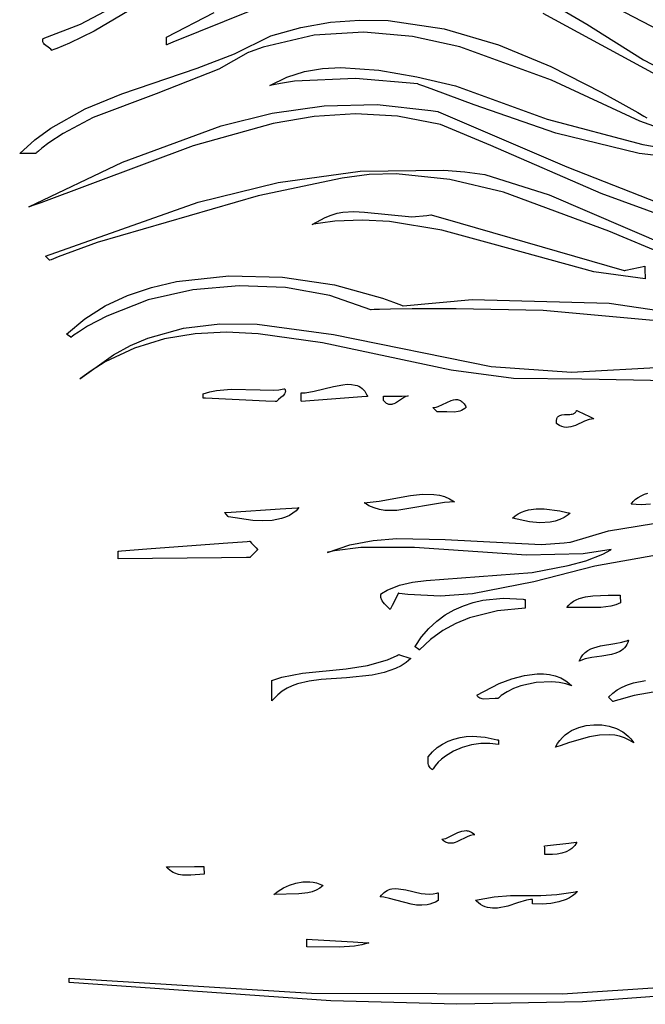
# Model space of a CAD drawing. Extents: x 21.3 to 51.6, y -34 to 34.1.
# Tile 36 of 117: x 28.2 to 29.8, y -18.8 to -16.2. Entities that reach past the tile are written whole.
import ezdxf

# ---------------------------------------------------------------- set-up
doc = ezdxf.new("R2010")
doc.units = 0

msp = doc.modelspace()

# ---------------------------------------------------------------- linework, layer by layer
at = {"layer": 'Layer 1', "color": 7, "linetype": 'CONTINUOUS'}
for p, q in [((28.326383, -16.261311), (28.420255, -16.211511)), ((28.484146, -16.206691), (28.361286, -16.278705)), ((28.545788, -16.294452), (28.667191, -16.231545)), ((28.758888, -16.228145), (28.562153, -16.306942)), ((29.912008, -16.454138), (29.50738, -16.233915)), ((29.557976, -16.225538), (29.618765, -16.261372)), ((29.930856, -16.343023), (29.696422, -16.221044)), ((28.231114, -16.29774), (28.326383, -16.261311)), ((28.888742, -16.269203), (28.96421, -16.256111)), ((28.96421, -16.256111), (29.038552, -16.250556)), ((29.038552, -16.250556), (29.111761, -16.251898)), ((29.111761, -16.251898), (29.254755, -16.272726)), ((29.618765, -16.261372), (29.76378, -16.352232)), ((28.361286, -16.278705), (28.298056, -16.309111)), ((28.719629, -16.336643), (28.812155, -16.290468)), ((28.92291, -16.289084), (28.792435, -16.320011)), ((28.812155, -16.290468), (28.888742, -16.269203)), ((29.049943, -16.280965), (28.92291, -16.289084)), ((29.173789, -16.292039), (29.049943, -16.280965)), ((29.294697, -16.318691), (29.173789, -16.292039)), ((29.254755, -16.272726), (29.393138, -16.313492)), ((28.229851, -16.302961), (28.230055, -16.301137)), ((28.229919, -16.30467), (28.229851, -16.302961)), ((28.230237, -16.306277), (28.229919, -16.30467)), ((28.230055, -16.301137), (28.230553, -16.29919)), ((28.230785, -16.307791), (28.230237, -16.306277)), ((28.230553, -16.29919), (28.230919, -16.298167)), ((28.231539, -16.309222), (28.230785, -16.307791)), ((28.230919, -16.298167), (28.231023, -16.297905)), ((28.231023, -16.297905), (28.231077, -16.297774)), ((28.23248, -16.310582), (28.231539, -16.309222)), ((28.234833, -16.313127), (28.23248, -16.310582)), ((28.247371, -16.322514), (28.234833, -16.313127)), ((28.298056, -16.309111), (28.266024, -16.322743)), ((28.545742, -16.29448), (28.545788, -16.294452)), ((28.545745, -16.294854), (28.545742, -16.294505)), ((28.545792, -16.299405), (28.545745, -16.294854)), ((28.545925, -16.312329), (28.545792, -16.299405)), ((28.54594, -16.313821), (28.545925, -16.312329)), ((28.545942, -16.313966), (28.54594, -16.313821)), ((28.546006, -16.31398), (28.545958, -16.314)), ((28.546196, -16.313897), (28.546006, -16.31398)), ((28.546955, -16.313564), (28.546196, -16.313897)), ((28.549994, -16.312237), (28.546955, -16.313564)), ((28.562153, -16.306942), (28.549994, -16.312237)), ((29.393138, -16.313492), (29.526859, -16.369094)), ((28.250425, -16.325079), (28.247371, -16.322514)), ((28.253102, -16.327899), (28.250425, -16.325079)), ((28.253188, -16.327868), (28.253125, -16.327893)), ((28.25344, -16.327769), (28.253188, -16.327868)), ((28.253944, -16.327572), (28.25344, -16.327769)), ((28.257975, -16.32598), (28.253944, -16.327572)), ((28.266024, -16.322743), (28.257975, -16.32598)), ((28.624551, -16.37337), (28.719629, -16.336643)), ((28.754485, -16.333546), (28.679607, -16.376072)), ((28.754564, -16.333514), (28.754485, -16.333546)), ((28.755085, -16.333314), (28.754564, -16.333514)), ((28.759249, -16.33173), (28.755085, -16.333314)), ((28.792435, -16.320011), (28.759249, -16.33173)), ((29.528713, -16.404274), (29.294697, -16.318691)), ((29.76378, -16.352232), (29.906413, -16.427086)), ((28.431516, -16.438572), (28.624551, -16.37337)), ((28.679607, -16.376072), (28.519819, -16.438772)), ((28.852925, -16.39636), (28.897799, -16.382236)), ((28.897799, -16.382236), (28.943982, -16.374308)), ((28.943982, -16.374308), (28.991197, -16.371656)), ((28.991197, -16.371656), (29.087626, -16.378502)), ((29.087626, -16.378502), (29.184884, -16.395414)), ((29.526859, -16.369094), (29.655863, -16.434431)), ((28.809634, -16.417601), (28.852925, -16.39636)), ((28.809743, -16.417582), (28.809675, -16.417597)), ((28.809878, -16.417552), (28.809743, -16.417582)), ((28.810148, -16.417492), (28.809878, -16.417552)), ((28.818853, -16.41563), (28.810148, -16.417492)), ((28.836555, -16.412231), (28.818853, -16.41563)), ((28.873027, -16.406693), (28.836555, -16.412231)), ((29.028499, -16.399875), (28.873027, -16.406693)), ((29.187189, -16.413686), (29.028499, -16.399875)), ((29.184884, -16.395414), (29.283329, -16.418157)), ((29.187262, -16.41371), (29.187212, -16.413692)), ((29.187362, -16.413746), (29.187262, -16.41371)), ((29.18816, -16.414031), (29.187362, -16.413746)), ((29.189755, -16.414604), (29.18816, -16.414031)), ((29.20253, -16.419206), (29.189755, -16.414604)), ((29.283329, -16.418157), (29.517995, -16.503608)), ((29.754007, -16.508796), (29.528713, -16.404274)), ((28.33842, -16.477125), (28.431516, -16.438572)), ((28.519819, -16.438772), (28.358711, -16.499676)), ((29.228125, -16.428523), (29.20253, -16.419206)), ((29.331108, -16.466625), (29.228125, -16.428523)), ((29.655863, -16.434431), (29.71858, -16.469155)), ((28.948377, -16.469188), (29.083551, -16.465927)), ((29.083551, -16.465927), (29.220934, -16.481077)), ((29.539899, -16.539243), (29.331108, -16.466625)), ((28.250847, -16.526364), (28.33842, -16.477125)), ((28.685414, -16.520406), (28.815601, -16.488226)), ((28.815601, -16.488226), (28.948377, -16.469188)), ((29.028497, -16.490297), (28.922484, -16.497095)), ((29.136027, -16.49623), (29.028497, -16.490297)), ((29.220934, -16.481077), (29.238252, -16.484397)), ((29.238252, -16.484397), (29.239336, -16.484616)), ((29.239336, -16.484616), (29.239878, -16.484725)), ((29.239878, -16.484725), (29.240013, -16.484753)), ((29.240013, -16.484753), (29.240091, -16.484783)), ((29.240091, -16.484783), (29.567611, -16.624852)), ((29.71858, -16.469155), (29.74949, -16.486752)), ((29.74949, -16.486752), (29.764832, -16.495575)), ((28.358711, -16.499676), (28.282183, -16.539958)), ((28.818018, -16.514434), (28.613851, -16.571981)), ((28.922484, -16.497095), (28.818018, -16.514434)), ((29.245043, -16.517083), (29.136027, -16.49623)), ((29.374052, -16.571078), (29.245043, -16.517083)), ((29.517995, -16.503608), (29.761921, -16.568488)), ((29.982113, -16.589136), (29.754007, -16.508796)), ((29.764832, -16.495575), (29.772475, -16.499987)), ((28.209891, -16.556565), (28.250847, -16.526364)), ((28.282183, -16.539958), (28.245717, -16.564394)), ((28.433566, -16.613646), (28.685414, -16.520406)), ((29.752293, -16.591516), (29.539899, -16.539243)), ((28.171228, -16.591328), (28.209891, -16.556565)), ((28.245717, -16.564394), (28.228033, -16.577916)), ((29.761921, -16.568488), (29.82538, -16.579701)), ((28.171824, -16.591347), (28.171202, -16.591354)), ((28.176144, -16.591302), (28.171824, -16.591347)), ((28.207722, -16.590974), (28.176144, -16.591302)), ((28.211902, -16.59093), (28.207722, -16.590974)), ((28.212316, -16.590926), (28.211902, -16.59093)), ((28.212412, -16.590925), (28.212316, -16.590926)), ((28.212487, -16.590878), (28.212454, -16.590908)), ((28.212621, -16.590762), (28.212487, -16.590878)), ((28.212889, -16.59053), (28.212621, -16.590762)), ((28.215033, -16.588682), (28.212889, -16.59053)), ((28.21934, -16.585032), (28.215033, -16.588682)), ((28.228033, -16.577916), (28.21934, -16.585032)), ((28.613851, -16.571981), (28.225445, -16.717253)), ((29.655487, -16.693529), (29.374052, -16.571078)), ((29.859781, -16.604188), (29.752293, -16.591516)), ((28.194352, -16.727824), (28.433566, -16.613646)), ((28.831034, -16.665496), (29.040048, -16.636507)), ((29.040048, -16.636507), (29.253688, -16.633841)), ((29.13231, -16.643294), (29.063474, -16.645155)), ((29.269536, -16.657215), (29.13231, -16.643294)), ((29.253688, -16.633841), (29.307761, -16.637957)), ((29.307761, -16.637957), (29.358466, -16.644989)), ((29.567611, -16.624852), (29.899235, -16.755537)), ((28.627158, -16.715094), (28.831034, -16.665496)), ((28.994542, -16.653826), (28.780122, -16.699012)), ((29.063474, -16.645155), (28.994542, -16.653826)), ((29.405908, -16.690015), (29.269536, -16.657215)), ((29.358466, -16.644989), (29.522624, -16.696405)), ((29.674844, -16.789961), (29.405908, -16.690015)), ((29.944529, -16.798963), (29.655487, -16.693529)), ((28.225445, -16.717253), (28.202086, -16.725246)), ((28.236867, -16.853269), (28.627158, -16.715094)), ((28.780122, -16.699012), (28.369313, -16.818191)), ((29.522624, -16.696405), (29.837788, -16.83201)), ((28.194445, -16.727798), (28.194355, -16.727828)), ((28.194809, -16.727677), (28.194445, -16.727798)), ((28.196264, -16.727194), (28.194809, -16.727677)), ((28.202086, -16.725246), (28.196264, -16.727194)), ((28.966451, -16.748307), (28.981428, -16.743949)), ((28.981428, -16.743949), (28.99592, -16.741101)), ((28.99592, -16.741101), (29.023892, -16.739144)), ((29.023892, -16.739144), (29.051261, -16.740859)), ((29.051261, -16.740859), (29.172545, -16.752948)), ((28.91749, -16.772401), (28.950876, -16.75437)), ((28.939318, -16.768755), (28.921131, -16.771746)), ((28.975325, -16.764333), (28.939318, -16.768755)), ((28.950876, -16.75437), (28.966451, -16.748307)), ((29.045969, -16.761219), (28.975325, -16.764333)), ((29.114983, -16.764774), (29.045969, -16.761219)), ((29.249068, -16.787237), (29.114983, -16.764774)), ((29.172545, -16.752948), (29.210281, -16.749401)), ((29.210281, -16.749401), (29.220423, -16.747672)), ((29.220423, -16.747672), (29.220744, -16.747612)), ((29.220744, -16.747612), (29.220905, -16.747582)), ((29.220905, -16.747582), (29.220986, -16.747567)), ((29.220986, -16.747567), (29.221026, -16.747559)), ((29.221068, -16.747559), (29.221188, -16.747593)), ((29.221188, -16.747593), (29.221784, -16.747765)), ((29.221784, -16.747765), (29.224357, -16.748507)), ((29.224357, -16.748507), (29.251216, -16.75625)), ((29.251216, -16.75625), (29.713831, -16.889608)), ((28.917563, -16.772393), (28.917492, -16.772406)), ((28.917706, -16.772367), (28.917563, -16.772393)), ((28.918848, -16.772158), (28.917706, -16.772367)), ((28.921131, -16.771746), (28.918848, -16.772158)), ((29.37947, -16.822415), (29.249068, -16.787237)), ((29.936627, -16.898543), (29.674844, -16.789961)), ((28.369313, -16.818191), (28.269745, -16.855317)), ((29.636787, -16.893681), (29.37947, -16.822415)), ((28.23691, -16.853317), (28.236871, -16.853278)), ((28.237084, -16.853487), (28.23691, -16.853317)), ((28.237766, -16.854155), (28.237084, -16.853487)), ((28.240113, -16.856454), (28.237766, -16.854155)), ((28.24585, -16.862074), (28.240113, -16.856454)), ((28.247593, -16.863781), (28.24585, -16.862074)), ((28.247772, -16.863956), (28.247593, -16.863781)), ((28.247815, -16.863998), (28.247772, -16.863956)), ((28.247878, -16.863986), (28.247824, -16.864007)), ((28.247974, -16.863947), (28.247878, -16.863986)), ((28.248166, -16.86387), (28.247974, -16.863947)), ((28.251244, -16.862639), (28.248166, -16.86387)), ((28.257405, -16.860185), (28.251244, -16.862639)), ((28.269745, -16.855317), (28.257405, -16.860185)), ((29.767482, -16.911153), (29.636787, -16.893681)), ((29.713831, -16.889608), (29.71514, -16.889986)), ((29.715189, -16.889992), (29.715252, -16.889979)), ((29.715252, -16.889979), (29.715522, -16.889919)), ((29.715522, -16.889919), (29.718347, -16.8893)), ((29.718347, -16.8893), (29.766998, -16.878633)), ((29.766998, -16.878633), (29.767108, -16.878609)), ((29.76714, -16.878637), (29.767141, -16.878792)), ((29.767141, -16.878792), (29.767148, -16.879443)), ((29.767148, -16.879443), (29.767214, -16.885664)), ((29.767214, -16.885664), (29.767482, -16.911153)), ((28.507374, -16.933377), (28.571351, -16.918252)), ((28.571351, -16.918252), (28.70541, -16.903423)), ((28.70541, -16.903423), (28.842123, -16.907135)), ((28.842123, -16.907135), (28.974904, -16.926963)), ((28.44653, -16.954047), (28.507374, -16.933377)), ((28.61346, -16.939334), (28.499201, -16.96519)), ((28.731689, -16.928805), (28.61346, -16.939334)), ((28.849592, -16.933686), (28.731689, -16.928805)), ((28.962872, -16.95406), (28.849592, -16.933686)), ((28.974904, -16.926963), (29.097167, -16.960481)), ((28.389643, -16.980565), (28.44653, -16.954047)), ((28.499201, -16.96519), (28.393207, -17.00629)), ((29.067234, -16.99001), (28.962872, -16.95406)), ((29.097167, -16.960481), (29.125318, -16.970716)), ((29.125318, -16.970716), (29.13896, -16.976085)), ((29.149736, -16.980504), (29.326323, -16.963755)), ((29.326323, -16.963755), (29.675657, -16.973307)), ((28.337535, -17.013234), (28.389643, -16.980565)), ((29.067347, -16.990046), (29.067234, -16.99001)), ((29.067783, -16.990036), (29.067347, -16.990046)), ((29.068654, -16.990016), (29.067783, -16.990036)), ((29.075625, -16.989859), (29.068654, -16.990016)), ((29.089568, -16.989559), (29.075625, -16.989859)), ((29.117466, -16.989016), (29.089568, -16.989559)), ((29.173294, -16.988173), (29.117466, -16.989016)), ((29.13896, -16.976085), (29.145667, -16.978831)), ((29.145667, -16.978831), (29.148991, -16.980219)), ((29.148991, -16.980219), (29.149406, -16.980393)), ((29.149406, -16.980393), (29.149613, -16.98048)), ((29.149613, -16.98048), (29.149736, -16.980504)), ((29.284989, -16.987602), (29.173294, -16.988173)), ((29.507827, -16.992011), (29.284989, -16.987602)), ((29.945614, -17.031827), (29.507827, -16.992011)), ((29.675657, -16.973307), (30.017911, -17.023656)), ((28.291029, -17.052358), (28.337535, -17.013234)), ((28.393207, -17.00629), (28.344653, -17.032531)), ((28.344653, -17.032531), (28.321721, -17.04707)), ((28.498708, -17.063016), (28.589421, -17.037618)), ((28.589421, -17.037618), (28.682339, -17.026538)), ((28.682339, -17.026538), (28.777231, -17.027222)), ((28.777231, -17.027222), (28.972005, -17.053669)), ((28.2934, -17.054235), (28.291024, -17.052375)), ((28.301487, -17.060567), (28.2934, -17.054235)), ((28.301868, -17.060865), (28.301487, -17.060567)), ((28.301948, -17.060928), (28.301868, -17.060865)), ((28.302126, -17.060813), (28.301958, -17.060936)), ((28.302463, -17.060565), (28.302126, -17.060813)), ((28.305166, -17.058593), (28.302463, -17.060565)), ((28.310621, -17.054693), (28.305166, -17.058593)), ((28.321721, -17.04707), (28.310621, -17.054693)), ((28.454252, -17.081883), (28.498708, -17.063016)), ((28.540609, -17.064579), (28.46408, -17.087995)), ((28.618965, -17.051692), (28.540609, -17.064579)), ((28.698827, -17.047807), (28.618965, -17.051692)), ((28.779872, -17.051397), (28.698827, -17.047807)), ((28.944217, -17.074901), (28.779872, -17.051397)), ((28.972005, -17.053669), (29.37499, -17.135373)), ((28.46408, -17.087995), (28.389702, -17.123467)), ((28.410434, -17.105287), (28.454252, -17.081883)), ((29.272896, -17.144453), (28.944217, -17.074901)), ((28.324832, -17.166982), (28.410434, -17.105287)), ((28.353421, -17.1462), (28.335525, -17.1589)), ((28.389702, -17.123467), (28.353421, -17.1462)), ((29.432065, -17.166079), (29.272896, -17.144453)), ((29.37499, -17.135373), (29.579479, -17.149771)), ((29.579479, -17.149771), (29.879796, -17.132452)), ((28.324979, -17.166874), (28.32484, -17.166981)), ((28.325532, -17.166446), (28.324979, -17.166874)), ((28.32664, -17.165593), (28.325532, -17.166446)), ((28.335525, -17.1589), (28.32664, -17.165593)), ((29.605913, -17.167857), (29.432065, -17.166079)), ((29.936086, -17.174082), (29.605913, -17.167857)), ((28.65636, -17.19988), (28.673858, -17.196398)), ((28.673858, -17.196398), (28.710762, -17.193276)), ((28.710762, -17.193276), (28.7849, -17.194866)), ((28.7849, -17.194866), (28.817966, -17.195268)), ((28.817966, -17.195268), (28.832586, -17.194428)), ((28.832586, -17.194428), (28.845584, -17.192536)), ((28.845584, -17.192536), (28.847082, -17.192212)), ((28.847082, -17.192212), (28.84782, -17.192042)), ((28.84782, -17.192042), (28.848003, -17.191998)), ((28.848049, -17.191988), (28.848739, -17.193804)), ((28.848739, -17.193804), (28.849182, -17.195542)), ((28.849182, -17.195542), (28.849392, -17.197205)), ((28.849392, -17.197205), (28.849385, -17.198799)), ((28.923262, -17.198412), (28.972326, -17.18616)), ((28.972326, -17.18616), (28.996133, -17.181605)), ((28.996133, -17.181605), (29.007389, -17.180602)), ((29.007389, -17.180602), (29.018036, -17.180785)), ((29.018036, -17.180785), (29.02794, -17.182405)), ((29.02794, -17.182405), (29.032572, -17.183834)), ((29.032572, -17.183834), (29.036968, -17.185716)), ((29.036968, -17.185716), (29.041112, -17.188084)), ((29.041112, -17.188084), (29.044987, -17.190969)), ((29.044987, -17.190969), (29.048576, -17.194402)), ((29.048576, -17.194402), (29.051863, -17.198415)), ((28.639844, -17.205003), (28.65636, -17.19988)), ((28.639847, -17.205331), (28.639844, -17.205019)), ((28.639938, -17.214272), (28.639847, -17.205331)), ((28.639952, -17.215672), (28.639938, -17.214272)), ((28.639954, -17.215813), (28.639952, -17.215672)), ((28.640224, -17.215867), (28.639956, -17.215854)), ((28.645597, -17.216123), (28.640224, -17.215867)), ((28.799459, -17.223464), (28.645597, -17.216123)), ((28.82925, -17.22189), (28.826686, -17.224763)), ((28.832183, -17.219169), (28.82925, -17.22189)), ((28.837911, -17.21444), (28.832183, -17.219169)), ((28.843339, -17.209692), (28.837911, -17.21444)), ((28.845635, -17.207205), (28.843339, -17.209692)), ((28.847489, -17.204589), (28.845635, -17.207205)), ((28.848213, -17.203219), (28.847489, -17.204589)), ((28.84878, -17.201801), (28.848213, -17.203219)), ((28.849176, -17.200329), (28.84878, -17.201801)), ((28.849385, -17.198799), (28.849176, -17.200329)), ((28.889396, -17.202825), (28.889391, -17.202437)), ((28.889395, -17.202409), (28.900138, -17.202075)), ((28.889449, -17.207882), (28.889396, -17.202825)), ((28.8896, -17.222245), (28.889449, -17.207882)), ((28.889617, -17.223902), (28.8896, -17.222245)), ((29.044228, -17.212583), (28.88962, -17.22411)), ((28.900138, -17.202075), (28.923262, -17.198412)), ((29.057147, -17.21162), (29.044228, -17.212583)), ((29.051863, -17.198415), (29.054831, -17.20304)), ((29.054831, -17.20304), (29.057463, -17.208308)), ((29.058406, -17.211526), (29.057147, -17.21162)), ((29.057463, -17.208308), (29.058648, -17.211193)), ((29.058699, -17.211504), (29.058406, -17.211526)), ((29.058648, -17.211193), (29.058719, -17.211379)), ((29.058758, -17.2115), (29.058699, -17.211504)), ((29.058719, -17.211379), (29.058755, -17.211472)), ((29.1, -17.211282), (29.099998, -17.211088)), ((29.100025, -17.21381), (29.1, -17.211282)), ((29.100022, -17.211074), (29.100131, -17.211073)), ((29.100098, -17.220989), (29.100025, -17.21381)), ((29.100107, -17.221817), (29.100098, -17.220989)), ((29.100107, -17.221898), (29.100107, -17.221817)), ((29.104019, -17.22626), (29.100108, -17.221921)), ((29.100131, -17.211073), (29.1006, -17.211068)), ((29.1006, -17.211068), (29.105406, -17.211018)), ((29.105406, -17.211018), (29.147057, -17.210583)), ((29.145413, -17.218254), (29.130269, -17.228351)), ((29.153097, -17.213616), (29.145413, -17.218254)), ((29.147057, -17.210583), (29.161719, -17.210429)), ((29.156993, -17.211886), (29.153097, -17.213616)), ((29.160935, -17.210733), (29.156993, -17.211886)), ((29.162926, -17.210417), (29.160935, -17.210733)), ((29.161719, -17.210429), (29.162846, -17.210418)), ((29.162846, -17.210418), (29.162921, -17.210417)), ((29.250574, -17.232326), (29.272729, -17.221844)), ((29.272729, -17.221844), (29.278138, -17.220212)), ((29.278138, -17.220212), (29.283443, -17.219356)), ((29.283443, -17.219356), (29.28605, -17.219279)), ((29.28605, -17.219279), (29.288621, -17.219467)), ((29.288621, -17.219467), (29.291154, -17.219945)), ((29.291154, -17.219945), (29.293646, -17.220735)), ((29.293646, -17.220735), (29.296093, -17.221863)), ((29.296093, -17.221863), (29.298493, -17.223352)), ((28.823555, -17.224614), (28.799459, -17.223464)), ((28.825986, -17.22473), (28.823555, -17.224614)), ((28.826556, -17.224757), (28.825986, -17.22473)), ((28.826672, -17.224762), (28.826556, -17.224757)), ((28.889619, -17.224064), (28.889617, -17.223902)), ((29.105954, -17.227947), (29.104019, -17.22626)), ((29.107876, -17.229334), (29.105954, -17.227947)), ((29.109787, -17.230436), (29.107876, -17.229334)), ((29.111686, -17.23127), (29.109787, -17.230436)), ((29.113576, -17.231852), (29.111686, -17.23127)), ((29.115456, -17.232197), (29.113576, -17.231852)), ((29.117328, -17.232321), (29.115456, -17.232197)), ((29.119192, -17.23224), (29.117328, -17.232321)), ((29.12105, -17.231971), (29.119192, -17.23224)), ((29.122902, -17.231529), (29.12105, -17.231971)), ((29.126592, -17.23019), (29.122902, -17.231529)), ((29.130269, -17.228351), (29.126592, -17.23019)), ((29.226176, -17.240141), (29.228792, -17.239989)), ((29.226385, -17.240347), (29.226189, -17.240155)), ((29.228939, -17.24285), (29.226385, -17.240347)), ((29.228792, -17.239989), (29.234114, -17.239004)), ((29.236193, -17.249958), (29.228939, -17.24285)), ((29.234114, -17.239004), (29.239535, -17.237272)), ((29.239535, -17.237272), (29.250574, -17.232326)), ((29.299087, -17.247363), (29.294792, -17.248971)), ((29.298493, -17.223352), (29.300841, -17.225225)), ((29.303203, -17.24525), (29.299087, -17.247363)), ((29.300841, -17.225225), (29.303136, -17.227507)), ((29.303136, -17.227507), (29.305373, -17.230221)), ((29.307115, -17.242571), (29.303203, -17.24525)), ((29.305373, -17.230221), (29.309663, -17.23704)), ((29.3108, -17.239268), (29.307115, -17.242571)), ((29.309663, -17.23704), (29.310695, -17.239053)), ((29.310695, -17.239053), (29.310759, -17.239183)), ((29.310759, -17.239183), (29.310791, -17.239248)), ((29.592496, -17.248269), (29.592891, -17.247463)), ((29.592891, -17.247463), (29.592986, -17.247255)), ((29.592986, -17.247255), (29.593009, -17.247202)), ((29.593034, -17.247193), (29.59311, -17.24723)), ((29.59311, -17.24723), (29.593434, -17.247388)), ((29.593434, -17.247388), (29.596766, -17.249011)), ((29.23703, -17.250779), (29.236193, -17.249958)), ((29.237112, -17.250858), (29.23703, -17.250779)), ((29.261813, -17.251141), (29.237135, -17.250881)), ((29.281085, -17.251367), (29.261813, -17.251141)), ((29.290344, -17.250135), (29.281085, -17.251367)), ((29.294792, -17.248971), (29.290344, -17.250135)), ((29.541208, -17.275227), (29.541704, -17.271012)), ((29.541704, -17.271012), (29.542147, -17.269194)), ((29.542147, -17.269194), (29.542712, -17.267555)), ((29.542712, -17.267555), (29.543393, -17.266087)), ((29.543393, -17.266087), (29.544184, -17.264779)), ((29.544184, -17.264779), (29.545078, -17.263623)), ((29.545078, -17.263623), (29.546069, -17.262609)), ((29.546069, -17.262609), (29.547151, -17.261727)), ((29.547151, -17.261727), (29.548319, -17.260968)), ((29.548319, -17.260968), (29.549566, -17.260323)), ((29.549566, -17.260323), (29.552271, -17.259334)), ((29.552271, -17.259334), (29.555219, -17.258685)), ((29.555219, -17.258685), (29.561646, -17.258102)), ((29.561646, -17.258102), (29.575246, -17.257673)), ((29.575246, -17.257673), (29.578516, -17.257276)), ((29.578516, -17.257276), (29.581635, -17.256611)), ((29.581635, -17.256611), (29.584555, -17.255602)), ((29.584555, -17.255602), (29.585925, -17.254945)), ((29.585925, -17.254945), (29.587226, -17.254174)), ((29.587226, -17.254174), (29.588454, -17.253279)), ((29.588454, -17.253279), (29.5896, -17.25225)), ((29.5896, -17.25225), (29.590661, -17.251079)), ((29.590661, -17.251079), (29.591628, -17.249755)), ((29.591628, -17.249755), (29.592496, -17.248269)), ((29.596766, -17.249011), (29.625635, -17.263074)), ((29.62475, -17.270744), (29.613034, -17.275088)), ((29.630667, -17.269265), (29.62475, -17.270744)), ((29.625635, -17.263074), (29.635798, -17.268025)), ((29.636635, -17.268432), (29.630667, -17.269265)), ((29.635798, -17.268025), (29.636579, -17.268405)), ((29.636579, -17.268405), (29.636631, -17.268431)), ((29.541273, -17.280275), (29.541208, -17.275227)), ((29.545122, -17.283258), (29.541273, -17.280275)), ((29.548947, -17.285678), (29.545122, -17.283258)), ((29.554898, -17.288422), (29.548947, -17.285678)), ((29.560802, -17.290008), (29.554898, -17.288422)), ((29.566666, -17.290575), (29.560802, -17.290008)), ((29.572497, -17.290262), (29.566666, -17.290575)), ((29.578303, -17.289208), (29.572497, -17.290262)), ((29.589871, -17.28543), (29.578303, -17.289208)), ((29.613034, -17.275088), (29.589871, -17.28543)), ((29.089213, -17.479396), (29.16921, -17.464836)), ((29.16921, -17.464836), (29.1996, -17.461361)), ((29.1996, -17.461361), (29.228719, -17.461681)), ((29.228719, -17.461681), (29.242616, -17.463793)), ((29.242616, -17.463793), (29.25597, -17.467488)), ((29.25597, -17.467488), (29.268707, -17.472977)), ((29.268707, -17.472977), (29.280753, -17.480472)), ((29.743135, -17.474287), (29.749994, -17.469272)), ((29.749994, -17.469272), (29.757636, -17.465006)), ((29.757636, -17.465006), (29.765948, -17.461471)), ((29.765948, -17.461471), (29.774813, -17.458648)), ((28.711297, -17.507162), (28.836175, -17.49868)), ((28.836175, -17.49868), (28.880138, -17.495694)), ((28.883756, -17.49545), (28.876843, -17.503296)), ((28.880138, -17.495694), (28.883516, -17.495465)), ((28.883516, -17.495465), (28.883741, -17.495449)), ((29.050736, -17.482865), (29.089213, -17.479396)), ((29.050823, -17.482934), (29.050779, -17.4829)), ((29.050913, -17.483003), (29.050823, -17.482934)), ((29.051093, -17.48314), (29.050913, -17.483003)), ((29.051454, -17.483413), (29.051093, -17.48314)), ((29.052177, -17.483952), (29.051454, -17.483413)), ((29.053637, -17.485004), (29.052177, -17.483952)), ((29.056604, -17.487005), (29.053637, -17.485004)), ((29.06272, -17.490609), (29.056604, -17.487005)), ((29.075623, -17.496314), (29.06272, -17.490609)), ((29.089315, -17.500193), (29.075623, -17.496314)), ((29.255315, -17.482696), (29.13384, -17.502982)), ((29.280753, -17.480472), (29.255315, -17.482696)), ((29.470384, -17.501382), (29.489848, -17.498666)), ((29.489848, -17.498666), (29.509961, -17.498436)), ((29.509961, -17.498436), (29.549571, -17.503424)), ((29.732226, -17.486633), (29.737174, -17.480068)), ((29.757343, -17.488547), (29.732226, -17.486633)), ((29.737174, -17.480068), (29.743135, -17.474287)), ((29.781273, -17.486645), (29.757343, -17.488547)), ((28.695088, -17.508263), (28.695155, -17.508258)), ((28.695249, -17.50847), (28.695091, -17.508277)), ((28.695155, -17.508258), (28.695482, -17.508236)), ((28.697297, -17.510977), (28.695249, -17.50847)), ((28.695482, -17.508236), (28.696885, -17.508141)), ((28.696885, -17.508141), (28.711297, -17.507162)), ((28.703116, -17.518098), (28.697297, -17.510977)), ((28.703787, -17.51892), (28.703116, -17.518098)), ((28.703853, -17.519), (28.703787, -17.51892)), ((28.766146, -17.528506), (28.703871, -17.519023)), ((28.839201, -17.523513), (28.816089, -17.527961)), ((28.849866, -17.519985), (28.839201, -17.523513)), ((28.859776, -17.515489), (28.849866, -17.519985)), ((28.868809, -17.509951), (28.859776, -17.515489)), ((28.876843, -17.503296), (28.868809, -17.509951)), ((29.103667, -17.502457), (29.089315, -17.500193)), ((29.13384, -17.502982), (29.103667, -17.502457)), ((29.428769, -17.522342), (29.435966, -17.516279)), ((29.472536, -17.531933), (29.428769, -17.522342)), ((29.435966, -17.516279), (29.443806, -17.511215)), ((29.443806, -17.511215), (29.452209, -17.507086)), ((29.452209, -17.507086), (29.461095, -17.503829)), ((29.461095, -17.503829), (29.470384, -17.501382)), ((29.549571, -17.503424), (29.567785, -17.507639)), ((29.561365, -17.520927), (29.55014, -17.5262)), ((29.571562, -17.514046), (29.561365, -17.520927)), ((29.567785, -17.507639), (29.572064, -17.508786)), ((29.576213, -17.509957), (29.571562, -17.514046)), ((29.572064, -17.508786), (29.574156, -17.509369)), ((29.574156, -17.509369), (29.575189, -17.509662)), ((29.575189, -17.509662), (29.575703, -17.509809)), ((29.575703, -17.509809), (29.575959, -17.509882)), ((29.575959, -17.509882), (29.576086, -17.509919)), ((29.576086, -17.509919), (29.57615, -17.509938)), ((29.674324, -17.555058), (29.878324, -17.520982)), ((28.791413, -17.529427), (28.766146, -17.528506)), ((28.816089, -17.527961), (28.791413, -17.529427)), ((29.499011, -17.534015), (29.472536, -17.531933)), ((29.525418, -17.53248), (29.499011, -17.534015)), ((29.538091, -17.530004), (29.525418, -17.53248)), ((29.55014, -17.5262), (29.538091, -17.530004)), ((29.073585, -17.579356), (29.134056, -17.574258)), ((29.134056, -17.574258), (29.257198, -17.576653)), ((29.577113, -17.58369), (29.674324, -17.555058)), ((28.495572, -17.601117), (28.690513, -17.586506)), ((28.690513, -17.586506), (28.751928, -17.581902)), ((28.751928, -17.581902), (28.757661, -17.581473)), ((28.757661, -17.581473), (28.758712, -17.581394)), ((28.758712, -17.581394), (28.758774, -17.581389)), ((28.758798, -17.581412), (28.758892, -17.581514)), ((28.758892, -17.581514), (28.759288, -17.581945)), ((28.759288, -17.581945), (28.763063, -17.586053)), ((28.763063, -17.586053), (28.774521, -17.59852)), ((28.774521, -17.59852), (28.77813, -17.602447)), ((28.956656, -17.609677), (29.01433, -17.59066)), ((29.041873, -17.597727), (28.974995, -17.606109)), ((29.01433, -17.59066), (29.073585, -17.579356)), ((29.179421, -17.597102), (29.041873, -17.597727)), ((29.464533, -17.617155), (29.179421, -17.597102)), ((29.257198, -17.576653), (29.5021, -17.589621)), ((29.5021, -17.589621), (29.560919, -17.585778)), ((29.560919, -17.585778), (29.575374, -17.583962)), ((29.575374, -17.583962), (29.576274, -17.583836)), ((29.576274, -17.583836), (29.576724, -17.583772)), ((29.576724, -17.583772), (29.576948, -17.58374)), ((29.576948, -17.58374), (29.577113, -17.58369)), ((28.422652, -17.606647), (28.422651, -17.606586)), ((28.422655, -17.60698), (28.422652, -17.606647)), ((28.422692, -17.610549), (28.422655, -17.60698)), ((28.422692, -17.606579), (28.423016, -17.606555)), ((28.422808, -17.621876), (28.422692, -17.610549)), ((28.422847, -17.625609), (28.422808, -17.621876)), ((28.686236, -17.623376), (28.422852, -17.626114)), ((28.423016, -17.606555), (28.42461, -17.606435)), ((28.42461, -17.606435), (28.431341, -17.605931)), ((28.431341, -17.605931), (28.495572, -17.601117)), ((28.750511, -17.622708), (28.686236, -17.623376)), ((28.757246, -17.622638), (28.750511, -17.622708)), ((28.758841, -17.622621), (28.757246, -17.622638)), ((28.759166, -17.622618), (28.758841, -17.622621)), ((28.75927, -17.622552), (28.75921, -17.622614)), ((28.7596, -17.622215), (28.75927, -17.622552)), ((28.763131, -17.61861), (28.7596, -17.622215)), ((28.77434, -17.607166), (28.763131, -17.61861)), ((28.778033, -17.603395), (28.77434, -17.607166)), ((28.77842, -17.603), (28.778033, -17.603395)), ((28.77813, -17.602447), (28.778467, -17.602814)), ((28.778512, -17.602907), (28.77842, -17.603)), ((28.778467, -17.602814), (28.778529, -17.602881)), ((28.956578, -17.609712), (28.956656, -17.609677)), ((28.956707, -17.609685), (28.956578, -17.609712)), ((28.956963, -17.60963), (28.956707, -17.609685)), ((28.957477, -17.609522), (28.956963, -17.60963)), ((28.958504, -17.609306), (28.957477, -17.609522)), ((28.974995, -17.606109), (28.958504, -17.609306)), ((29.609154, -17.613122), (29.464533, -17.617155)), ((29.681337, -17.602185), (29.609154, -17.613122)), ((29.616253, -17.631734), (29.659557, -17.614508)), ((29.797013, -17.616725), (29.638958, -17.644935)), ((29.659557, -17.614508), (29.68016, -17.602934)), ((29.68016, -17.602934), (29.68079, -17.602535)), ((29.68079, -17.602535), (29.681105, -17.602335)), ((29.681105, -17.602335), (29.681262, -17.602234)), ((29.681262, -17.602234), (29.681301, -17.602209)), ((29.681301, -17.602209), (29.681337, -17.602185)), ((28.422851, -17.626), (28.422847, -17.625609)), ((28.422852, -17.626092), (28.422851, -17.626)), ((29.479305, -17.660983), (29.571054, -17.643376)), ((29.638958, -17.644935), (29.483972, -17.684902)), ((29.571054, -17.643376), (29.616253, -17.631734)), ((29.208796, -17.681736), (29.479305, -17.660983)), ((29.109191, -17.706343), (29.140552, -17.693889)), ((29.140552, -17.693889), (29.173901, -17.686029)), ((29.173901, -17.686029), (29.208796, -17.681736)), ((29.483972, -17.684902), (29.326662, -17.715968)), ((29.093061, -17.720833), (29.093334, -17.718473)), ((29.093072, -17.723112), (29.093061, -17.720833)), ((29.093346, -17.725317), (29.093072, -17.723112)), ((29.093334, -17.718473), (29.093913, -17.716028)), ((29.093863, -17.727455), (29.093346, -17.725317)), ((29.093913, -17.716028), (29.094323, -17.714771)), ((29.094323, -17.714771), (29.094352, -17.714692)), ((29.094352, -17.714692), (29.094366, -17.714652)), ((29.094394, -17.714614), (29.109191, -17.706343)), ((29.13356, -17.722394), (29.121791, -17.74533)), ((29.137279, -17.715147), (29.13356, -17.722394)), ((29.137665, -17.714395), (29.137279, -17.715147)), ((29.137756, -17.714217), (29.137665, -17.714395)), ((29.137775, -17.714181), (29.137756, -17.714217)), ((29.137836, -17.714186), (29.137777, -17.714177)), ((29.138173, -17.714239), (29.137836, -17.714186)), ((29.138847, -17.714345), (29.138173, -17.714239)), ((29.140194, -17.714554), (29.138847, -17.714345)), ((29.161634, -17.717474), (29.140194, -17.714554)), ((29.24545, -17.721707), (29.161634, -17.717474)), ((29.326662, -17.715968), (29.24545, -17.721707)), ((29.599176, -17.727454), (29.615913, -17.722953)), ((29.615913, -17.722953), (29.63418, -17.720423)), ((29.63418, -17.720423), (29.672961, -17.719079)), ((29.672961, -17.719079), (29.692305, -17.719166)), ((29.692305, -17.719166), (29.701709, -17.719158)), ((29.701709, -17.719158), (29.70402, -17.71914)), ((29.70402, -17.71914), (29.704164, -17.719138)), ((29.704164, -17.719138), (29.704236, -17.719137)), ((29.704258, -17.719179), (29.704259, -17.719324)), ((29.704259, -17.719324), (29.704275, -17.720816)), ((29.704275, -17.720816), (29.704462, -17.738669)), ((29.094602, -17.729531), (29.093863, -17.727455)), ((29.096661, -17.733524), (29.094602, -17.729531)), ((29.099355, -17.737346), (29.096661, -17.733524)), ((29.102517, -17.741046), (29.099355, -17.737346)), ((29.116502, -17.755626), (29.102517, -17.741046)), ((29.121791, -17.74533), (29.117499, -17.753692)), ((29.280253, -17.756477), (29.30405, -17.745924)), ((29.30405, -17.745924), (29.328637, -17.737823)), ((29.328637, -17.737823), (29.353804, -17.732048)), ((29.353804, -17.732048), (29.405046, -17.726965)), ((29.405046, -17.726965), (29.456105, -17.729663)), ((29.456105, -17.729663), (29.459251, -17.730067)), ((29.459251, -17.730067), (29.460822, -17.730278)), ((29.460822, -17.730278), (29.461214, -17.730332)), ((29.461214, -17.730332), (29.461312, -17.730346)), ((29.461313, -17.730372), (29.461315, -17.730579)), ((29.461315, -17.730579), (29.461325, -17.731551)), ((29.461325, -17.731551), (29.461537, -17.752043)), ((29.567869, -17.750939), (29.572633, -17.744569)), ((29.569907, -17.750827), (29.568376, -17.75091)), ((29.576099, -17.75059), (29.569907, -17.750827)), ((29.572633, -17.744569), (29.57822, -17.739105)), ((29.601739, -17.750724), (29.576099, -17.75059)), ((29.57822, -17.739105), (29.584554, -17.734476)), ((29.584554, -17.734476), (29.591564, -17.730616)), ((29.591564, -17.730616), (29.599176, -17.727454)), ((29.65465, -17.750632), (29.601739, -17.750724)), ((29.680338, -17.746989), (29.65465, -17.750632)), ((29.692645, -17.74352), (29.680338, -17.746989)), ((29.704462, -17.738669), (29.692645, -17.74352)), ((29.116575, -17.755494), (29.116511, -17.755619)), ((29.117499, -17.753692), (29.116575, -17.755494)), ((29.235864, -17.785446), (29.257455, -17.769609)), ((29.257455, -17.769609), (29.280253, -17.756477)), ((29.391144, -17.75898), (29.319648, -17.77712)), ((29.461537, -17.752043), (29.391144, -17.75898)), ((29.567995, -17.750933), (29.567899, -17.750938)), ((29.568376, -17.75091), (29.567995, -17.750933)), ((29.21569, -17.804115), (29.235864, -17.785446)), ((29.284893, -17.791329), (29.251553, -17.809466)), ((29.319648, -17.77712), (29.284893, -17.791329)), ((29.180427, -17.850456), (29.197141, -17.825743)), ((29.197141, -17.825743), (29.21569, -17.804115)), ((29.251553, -17.809466), (29.22019, -17.831905)), ((29.180757, -17.850715), (29.180442, -17.850468)), ((29.189772, -17.857774), (29.180757, -17.850715)), ((29.22019, -17.831905), (29.191368, -17.859023)), ((29.636847, -17.853111), (29.654059, -17.84852)), ((29.654059, -17.84852), (29.690757, -17.842747)), ((29.690757, -17.842747), (29.708592, -17.839294)), ((29.708592, -17.839294), (29.717019, -17.836928)), ((29.718556, -17.849562), (29.71535, -17.853623)), ((29.717019, -17.836928), (29.721065, -17.835524)), ((29.721255, -17.844957), (29.718556, -17.849562)), ((29.721065, -17.835524), (29.72304, -17.834759)), ((29.723409, -17.839768), (29.721255, -17.844957)), ((29.72304, -17.834759), (29.724015, -17.834359)), ((29.724981, -17.83395), (29.723409, -17.839768)), ((29.724015, -17.834359), (29.7245, -17.834155)), ((29.7245, -17.834155), (29.724741, -17.834052)), ((29.724741, -17.834052), (29.724861, -17.834)), ((29.724861, -17.834), (29.724922, -17.833974)), ((29.110319, -17.884014), (29.134544, -17.873051)), ((29.134544, -17.873051), (29.137484, -17.871476)), ((29.137484, -17.871476), (29.138947, -17.870671)), ((29.138947, -17.870671), (29.139312, -17.870468)), ((29.139312, -17.870468), (29.139403, -17.870417)), ((29.13944, -17.870429), (29.139731, -17.87053)), ((29.139731, -17.87053), (29.141096, -17.871001)), ((29.141096, -17.871001), (29.166677, -17.879837)), ((29.191184, -17.858879), (29.189772, -17.857774)), ((29.191326, -17.858991), (29.191184, -17.858879)), ((29.19136, -17.859017), (29.191326, -17.858991)), ((29.603756, -17.878672), (29.608825, -17.871383)), ((29.608825, -17.871383), (29.614772, -17.865324)), ((29.614772, -17.865324), (29.621494, -17.860354)), ((29.621494, -17.860354), (29.628887, -17.85633)), ((29.628887, -17.85633), (29.636847, -17.853111)), ((29.657226, -17.874626), (29.631639, -17.878315)), ((29.681825, -17.87042), (29.657226, -17.874626)), ((29.693012, -17.867272), (29.681825, -17.87042)), ((29.70306, -17.862973), (29.693012, -17.867272)), ((29.707565, -17.860286), (29.70306, -17.862973)), ((29.711674, -17.857183), (29.707565, -17.860286)), ((29.71535, -17.853623), (29.711674, -17.857183)), ((29.004361, -17.906774), (29.058756, -17.898686)), ((29.058756, -17.898686), (29.110319, -17.884014)), ((29.14456, -17.899375), (29.130844, -17.90643)), ((29.1576, -17.89093), (29.14456, -17.899375)), ((29.16989, -17.880953), (29.1576, -17.89093)), ((29.166677, -17.879837), (29.169662, -17.880868)), ((29.169662, -17.880868), (29.169878, -17.880942)), ((29.599667, -17.887334), (29.603756, -17.878672)), ((29.614967, -17.881897), (29.599667, -17.887334)), ((29.631639, -17.878315), (29.614967, -17.881897)), ((28.840032, -17.928586), (28.893414, -17.918017)), ((28.893414, -17.918017), (29.004361, -17.906774)), ((29.070716, -17.923572), (29.005762, -17.929785)), ((29.101683, -17.916933), (29.070716, -17.923572)), ((29.130844, -17.90643), (29.101683, -17.916933)), ((29.427258, -17.932716), (29.459976, -17.923936)), ((29.459976, -17.923936), (29.492422, -17.919795)), ((29.492422, -17.919795), (29.508215, -17.919844)), ((29.508215, -17.919844), (29.523546, -17.921511)), ((29.523546, -17.921511), (29.538284, -17.924946)), ((29.538284, -17.924946), (29.552297, -17.930303)), ((28.814557, -17.936728), (28.840032, -17.928586)), ((28.814557, -17.936803), (28.814557, -17.936728)), ((28.814573, -17.938302), (28.814557, -17.936803)), ((28.815017, -17.981213), (28.814573, -17.938302)), ((28.866774, -17.950713), (28.853689, -17.956935)), ((28.88053, -17.945649), (28.866774, -17.950713)), ((28.909756, -17.938423), (28.88053, -17.945649)), ((28.940769, -17.934125), (28.909756, -17.938423)), ((29.005762, -17.929785), (28.940769, -17.934125)), ((29.337979, -17.974696), (29.395319, -17.944915)), ((29.395319, -17.944915), (29.427258, -17.932716)), ((29.450276, -17.950544), (29.431929, -17.957204)), ((29.489768, -17.942131), (29.450276, -17.950544)), ((29.529558, -17.940366), (29.489768, -17.942131)), ((29.548278, -17.942017), (29.529558, -17.940366)), ((29.565528, -17.945379), (29.548278, -17.942017)), ((29.552297, -17.930303), (29.565455, -17.937734)), ((29.565455, -17.937734), (29.573342, -17.943628)), ((29.580793, -17.950468), (29.565528, -17.945379)), ((29.573342, -17.943628), (29.580793, -17.950468)), ((29.709356, -17.953677), (29.723059, -17.947808)), ((29.723059, -17.947808), (29.737612, -17.943183)), ((29.737612, -17.943183), (29.768834, -17.937213)), ((28.829832, -17.973412), (28.815096, -17.988806)), ((28.84135, -17.964454), (28.829832, -17.973412)), ((28.853689, -17.956935), (28.84135, -17.964454)), ((29.33803, -17.974778), (29.337998, -17.974729)), ((29.338549, -17.975549), (29.33803, -17.974778)), ((29.340798, -17.978249), (29.338549, -17.975549)), ((29.400606, -17.97535), (29.39427, -17.98088)), ((29.415201, -17.965478), (29.400606, -17.97535)), ((29.431929, -17.957204), (29.415201, -17.965478)), ((29.674422, -17.97987), (29.68493, -17.969596)), ((29.68493, -17.969596), (29.69661, -17.960902)), ((29.69661, -17.960902), (29.709356, -17.953677)), ((29.739845, -17.975415), (29.700556, -17.986041)), ((29.822326, -17.960678), (29.739845, -17.975415)), ((28.815087, -17.987933), (28.815017, -17.981213)), ((28.815094, -17.988611), (28.815087, -17.987933)), ((28.815096, -17.98877), (28.815094, -17.988611)), ((29.343305, -17.980381), (29.340798, -17.978249)), ((29.346047, -17.982001), (29.343305, -17.980381)), ((29.348999, -17.983169), (29.346047, -17.982001)), ((29.35214, -17.983941), (29.348999, -17.983169)), ((29.355443, -17.984376), (29.35214, -17.983941)), ((29.384949, -17.9826), (29.355443, -17.984376)), ((29.392316, -17.98281), (29.384949, -17.9826)), ((29.392436, -17.982688), (29.392346, -17.98278)), ((29.392797, -17.982324), (29.392436, -17.982688)), ((29.39427, -17.98088), (29.392797, -17.982324)), ((29.674445, -17.979907), (29.674416, -17.979878)), ((29.684706, -17.989958), (29.674445, -17.979907)), ((29.685302, -17.990542), (29.684706, -17.989958)), ((29.685359, -17.990598), (29.685302, -17.990542)), ((29.685727, -17.990505), (29.685434, -17.990595)), ((29.686314, -17.990324), (29.685727, -17.990505)), ((29.691028, -17.988884), (29.686314, -17.990324)), ((29.700556, -17.986041), (29.691028, -17.988884)), ((29.598129, -18.056977), (29.617263, -18.051932)), ((29.617263, -18.051932), (29.637007, -18.049757)), ((29.637007, -18.049757), (29.656795, -18.050385)), ((29.656795, -18.050385), (29.676061, -18.053751)), ((29.556679, -18.082571), (29.563956, -18.075935)), ((29.563956, -18.075935), (29.57181, -18.070066)), ((29.57181, -18.070066), (29.580171, -18.064956)), ((29.580171, -18.064956), (29.598129, -18.056977)), ((29.651537, -18.076307), (29.625558, -18.0808)), ((29.677348, -18.075363), (29.651537, -18.076307)), ((29.676061, -18.053751), (29.694238, -18.059788)), ((29.690068, -18.076598), (29.677348, -18.075363)), ((29.702599, -18.079169), (29.690068, -18.076598)), ((29.694238, -18.059788), (29.710761, -18.068432)), ((29.710761, -18.068432), (29.718225, -18.073711)), ((29.718225, -18.073711), (29.725063, -18.079617)), ((29.237241, -18.108332), (29.250592, -18.099274)), ((29.250592, -18.099274), (29.2648, -18.092026)), ((29.2648, -18.092026), (29.279707, -18.086496)), ((29.279707, -18.086496), (29.295155, -18.082592)), ((29.295155, -18.082592), (29.310984, -18.080223)), ((29.324348, -18.101549), (29.300839, -18.108007)), ((29.310984, -18.080223), (29.327036, -18.079298)), ((29.348142, -18.098089), (29.324348, -18.101549)), ((29.327036, -18.079298), (29.359178, -18.081411)), ((29.371458, -18.097584), (29.348142, -18.098089)), ((29.359178, -18.081411), (29.390312, -18.088201)), ((29.393533, -18.099991), (29.371458, -18.097584)), ((29.390312, -18.088201), (29.392195, -18.088764)), ((29.392195, -18.088764), (29.393133, -18.089052)), ((29.393133, -18.089052), (29.393368, -18.089124)), ((29.393423, -18.089182), (29.393425, -18.089323)), ((29.393425, -18.089323), (29.393439, -18.090723)), ((29.393439, -18.090723), (29.393533, -18.099991)), ((29.539018, -18.107159), (29.544139, -18.098174)), ((29.544139, -18.098174), (29.55005, -18.089981)), ((29.55005, -18.089981), (29.556679, -18.082571)), ((29.57468, -18.095636), (29.550568, -18.103581)), ((29.625558, -18.0808), (29.57468, -18.095636)), ((29.714891, -18.083227), (29.702599, -18.079169)), ((29.726894, -18.088923), (29.714891, -18.083227)), ((29.725063, -18.079617), (29.731204, -18.086141)), ((29.73856, -18.096405), (29.726894, -18.088923)), ((29.731204, -18.086141), (29.73856, -18.096405)), ((29.213744, -18.13224), (29.224905, -18.11929)), ((29.224905, -18.11929), (29.237241, -18.108332)), ((29.27838, -18.117506), (29.257732, -18.130089)), ((29.300839, -18.108007), (29.27838, -18.117506)), ((29.539106, -18.107134), (29.539062, -18.107148)), ((29.539195, -18.107108), (29.539106, -18.107134)), ((29.539372, -18.107055), (29.539195, -18.107108)), ((29.539728, -18.106949), (29.539372, -18.107055)), ((29.54044, -18.106736), (29.539728, -18.106949)), ((29.541869, -18.106303), (29.54044, -18.106736)), ((29.544746, -18.105419), (29.541869, -18.106303)), ((29.550568, -18.103581), (29.544746, -18.105419)), ((29.21371, -18.137013), (29.213743, -18.134169)), ((29.213737, -18.142963), (29.21371, -18.137013)), ((29.214264, -18.148971), (29.213737, -18.142963)), ((29.213742, -18.132295), (29.213742, -18.132253)), ((29.213744, -18.132462), (29.213742, -18.132295)), ((29.213743, -18.134169), (29.213745, -18.132798)), ((29.213745, -18.132798), (29.213744, -18.132462)), ((29.214858, -18.151887), (29.214264, -18.148971)), ((29.215746, -18.154688), (29.214858, -18.151887)), ((29.23966, -18.1458), (29.231828, -18.154841)), ((29.248326, -18.137551), (29.23966, -18.1458)), ((29.257732, -18.130089), (29.248326, -18.137551)), ((29.216987, -18.157328), (29.215746, -18.154688)), ((29.218638, -18.159765), (29.216987, -18.157328)), ((29.219634, -18.160893), (29.218638, -18.159765)), ((29.220754, -18.161954), (29.219634, -18.160893)), ((29.222004, -18.162943), (29.220754, -18.161954)), ((29.224926, -18.16468), (29.222004, -18.162943)), ((29.224977, -18.1646), (29.224952, -18.16464)), ((29.225027, -18.164521), (29.224977, -18.1646)), ((29.225127, -18.164361), (29.225027, -18.164521)), ((29.225329, -18.164042), (29.225127, -18.164361)), ((29.225735, -18.163407), (29.225329, -18.164042)), ((29.22656, -18.162146), (29.225735, -18.163407)), ((29.228255, -18.159661), (29.22656, -18.162146)), ((29.231828, -18.154841), (29.228255, -18.159661)), ((29.269261, -18.3356), (29.289803, -18.325146)), ((29.289803, -18.325146), (29.294983, -18.323057)), ((29.294983, -18.323057), (29.300204, -18.321469)), ((29.300204, -18.321469), (29.305477, -18.320529)), ((29.305477, -18.320529), (29.310811, -18.320384)), ((29.310811, -18.320384), (29.313505, -18.320654)), ((29.313505, -18.320654), (29.316219, -18.321178)), ((29.316219, -18.321178), (29.318954, -18.321974)), ((29.318954, -18.321974), (29.321711, -18.323059)), ((29.321711, -18.323059), (29.324493, -18.324453)), ((29.324493, -18.324453), (29.330132, -18.328237)), ((29.330132, -18.328237), (29.331559, -18.329404)), ((29.248478, -18.342393), (29.253735, -18.341549)), ((29.253447, -18.346641), (29.248478, -18.342393)), ((29.258368, -18.349674), (29.253447, -18.346641)), ((29.253735, -18.341549), (29.258943, -18.340039)), ((29.260812, -18.350773), (29.258368, -18.349674)), ((29.258943, -18.340039), (29.269261, -18.3356)), ((29.263248, -18.351613), (29.260812, -18.350773)), ((29.265675, -18.35221), (29.263248, -18.351613)), ((29.268096, -18.352577), (29.265675, -18.35221)), ((29.272923, -18.352685), (29.268096, -18.352577)), ((29.277736, -18.352057), (29.272923, -18.352685)), ((29.282546, -18.350813), (29.277736, -18.352057)), ((29.28736, -18.349071), (29.282546, -18.350813)), ((29.314869, -18.335699), (29.28736, -18.349071)), ((29.322002, -18.332968), (29.314869, -18.335699)), ((29.329286, -18.331138), (29.322002, -18.332968)), ((29.332993, -18.330665), (29.329286, -18.331138)), ((29.331559, -18.329404), (29.332276, -18.330023)), ((29.332276, -18.330023), (29.332634, -18.330341)), ((29.332634, -18.330341), (29.332814, -18.330502)), ((29.332814, -18.330502), (29.332904, -18.330583)), ((29.332904, -18.330583), (29.332949, -18.330624)), ((29.518329, -18.358376), (29.572847, -18.352063)), ((29.572847, -18.352063), (29.592039, -18.34984)), ((29.593619, -18.349658), (29.591004, -18.35429)), ((29.592039, -18.34984), (29.593514, -18.349669)), ((29.593514, -18.349669), (29.593612, -18.349658)), ((29.511254, -18.359613), (29.51125, -18.359224)), ((29.511307, -18.36467), (29.511254, -18.359613)), ((29.511282, -18.359192), (29.511425, -18.359176)), ((29.511458, -18.379032), (29.511307, -18.36467)), ((29.511425, -18.359176), (29.512038, -18.359105)), ((29.511476, -18.38069), (29.511458, -18.379032)), ((29.512038, -18.359105), (29.518329, -18.358376)), ((29.555187, -18.378068), (29.543537, -18.380531)), ((29.566072, -18.374258), (29.555187, -18.378068)), ((29.57588, -18.369054), (29.566072, -18.374258)), ((29.580281, -18.365916), (29.57588, -18.369054)), ((29.584295, -18.362413), (29.580281, -18.365916)), ((29.587882, -18.35854), (29.584295, -18.362413)), ((29.591004, -18.35429), (29.587882, -18.35854)), ((29.511477, -18.380851), (29.511476, -18.38069)), ((29.531439, -18.381692), (29.511478, -18.380897)), ((29.543537, -18.380531), (29.531439, -18.381692)), ((28.546113, -18.412724), (28.546065, -18.412653)), ((28.546086, -18.412629), (28.546252, -18.412627)), ((28.546308, -18.413006), (28.546113, -18.412724)), ((28.546252, -18.412627), (28.546962, -18.41262)), ((28.547103, -18.414111), (28.546308, -18.413006)), ((28.546962, -18.41262), (28.554255, -18.412544)), ((28.550517, -18.418167), (28.547103, -18.414111)), ((28.554275, -18.421667), (28.550517, -18.418167)), ((28.554255, -18.412544), (28.617449, -18.411887)), ((28.558341, -18.424647), (28.554275, -18.421667)), ((28.562676, -18.427145), (28.558341, -18.424647)), ((28.567246, -18.429195), (28.562676, -18.427145)), ((28.576935, -18.432105), (28.567246, -18.429195)), ((28.617449, -18.411887), (28.639697, -18.411656)), ((28.639697, -18.411656), (28.641407, -18.411638)), ((28.641407, -18.411638), (28.64152, -18.411637)), ((28.641529, -18.411679), (28.641531, -18.411824)), ((28.641531, -18.411824), (28.641547, -18.413316)), ((28.641547, -18.413316), (28.641734, -18.431169)), ((28.587111, -18.433667), (28.576935, -18.432105)), ((28.607733, -18.433925), (28.587111, -18.433667)), ((28.641734, -18.431169), (28.607733, -18.433925)), ((28.859815, -18.459506), (28.876359, -18.45423)), ((28.876359, -18.45423), (28.89374, -18.451184)), ((28.89374, -18.451184), (28.911455, -18.450882)), ((28.911455, -18.450882), (28.92028, -18.45192)), ((28.92028, -18.45192), (28.929, -18.453836)), ((28.929, -18.453836), (28.937551, -18.456696)), ((28.820238, -18.48357), (28.831251, -18.47469)), ((28.831251, -18.47469), (28.844611, -18.466497)), ((28.844611, -18.466497), (28.859815, -18.459506)), ((28.906489, -18.478995), (28.883542, -18.481768)), ((28.917463, -18.476295), (28.906489, -18.478995)), ((28.927824, -18.472456), (28.917463, -18.476295)), ((28.937363, -18.467278), (28.927824, -18.472456)), ((28.941759, -18.464125), (28.937363, -18.467278)), ((28.937551, -18.456696), (28.941744, -18.458499)), ((28.941744, -18.458499), (28.943817, -18.459498)), ((28.945871, -18.460563), (28.941759, -18.464125)), ((28.943817, -18.459498), (28.944846, -18.460022)), ((28.944846, -18.460022), (28.945359, -18.46029)), ((28.945359, -18.46029), (28.945616, -18.460426)), ((28.945616, -18.460426), (28.945744, -18.460494)), ((28.945744, -18.460494), (28.945808, -18.460528)), ((29.098162, -18.481348), (29.101651, -18.478146)), ((29.101651, -18.478146), (29.105266, -18.475461)), ((29.105266, -18.475461), (29.109002, -18.473261)), ((29.109002, -18.473261), (29.112853, -18.471514)), ((29.112853, -18.471514), (29.116814, -18.470187)), ((29.116814, -18.470187), (29.12088, -18.469249)), ((29.12088, -18.469249), (29.129305, -18.468411)), ((29.129305, -18.468411), (29.138087, -18.468744)), ((29.138087, -18.468744), (29.156553, -18.471895)), ((29.156553, -18.471895), (29.195919, -18.480968)), ((29.236296, -18.480066), (29.238791, -18.479304)), ((29.238791, -18.479304), (29.238947, -18.479253)), ((29.238947, -18.479253), (29.239025, -18.479228)), ((29.239049, -18.479261), (29.239051, -18.479407)), ((29.239051, -18.479407), (29.239066, -18.480898)), ((29.542389, -18.483732), (29.589581, -18.476638)), ((29.594931, -18.475519), (29.589151, -18.481632)), ((29.589581, -18.476638), (29.592799, -18.475972)), ((29.592799, -18.475972), (29.594422, -18.475628)), ((29.594422, -18.475628), (29.594829, -18.475541)), ((29.594829, -18.475541), (29.59488, -18.47553)), ((28.883542, -18.481768), (28.820238, -18.48357)), ((29.091582, -18.48943), (29.094804, -18.485099)), ((29.091726, -18.489444), (29.091617, -18.489435)), ((29.092165, -18.489479), (29.091726, -18.489444)), ((29.09392, -18.489635), (29.092165, -18.489479)), ((29.100926, -18.490506), (29.09392, -18.489635)), ((29.094804, -18.485099), (29.098162, -18.481348)), ((29.114874, -18.493228), (29.100926, -18.490506)), ((29.17014, -18.508128), (29.114874, -18.493228)), ((29.195919, -18.480968), (29.216149, -18.482789)), ((29.216149, -18.482789), (29.226254, -18.482124)), ((29.232288, -18.50266), (29.225341, -18.505746)), ((29.226254, -18.482124), (29.236296, -18.480066)), ((29.239253, -18.498747), (29.232288, -18.50266)), ((29.239066, -18.480898), (29.239253, -18.498747)), ((29.33473, -18.497755), (29.382706, -18.489113)), ((29.33493, -18.497982), (29.33477, -18.497801)), ((29.335574, -18.498696), (29.33493, -18.497982)), ((29.336874, -18.500081), (29.335574, -18.498696)), ((29.342222, -18.50504), (29.336874, -18.500081)), ((29.34779, -18.50912), (29.342222, -18.50504)), ((29.382706, -18.489113), (29.424395, -18.485998)), ((29.442313, -18.505037), (29.417082, -18.512876)), ((29.424395, -18.485998), (29.501171, -18.485917)), ((29.465269, -18.498296), (29.442313, -18.505037)), ((29.47544, -18.496523), (29.465269, -18.498296)), ((29.48012, -18.496243), (29.47544, -18.496523)), ((29.480123, -18.496571), (29.48012, -18.496259)), ((29.480217, -18.505512), (29.480123, -18.496571)), ((29.501171, -18.485917), (29.542389, -18.483732)), ((29.547681, -18.502343), (29.526966, -18.506278)), ((29.566411, -18.495976), (29.547681, -18.502343)), ((29.574798, -18.491847), (29.566411, -18.495976)), ((29.582409, -18.48707), (29.574798, -18.491847)), ((29.589151, -18.481632), (29.582409, -18.48707)), ((29.183905, -18.510387), (29.17014, -18.508128)), ((29.197683, -18.511072), (29.183905, -18.510387)), ((29.21149, -18.50969), (29.197683, -18.511072)), ((29.218409, -18.508069), (29.21149, -18.50969)), ((29.225341, -18.505746), (29.218409, -18.508069)), ((29.353555, -18.512379), (29.34779, -18.50912)), ((29.359494, -18.514877), (29.353555, -18.512379)), ((29.365586, -18.516673), (29.359494, -18.514877)), ((29.371808, -18.517825), (29.365586, -18.516673)), ((29.378136, -18.518395), (29.371808, -18.517825)), ((29.391023, -18.51802), (29.378136, -18.518395)), ((29.417082, -18.512876), (29.391023, -18.51802)), ((29.480232, -18.506912), (29.480217, -18.505512)), ((29.480233, -18.507053), (29.480232, -18.506912)), ((29.505009, -18.507888), (29.480234, -18.507094)), ((29.526966, -18.506278), (29.505009, -18.507888)), ((28.903895, -18.598099), (28.903891, -18.597749)), ((28.903943, -18.602649), (28.903895, -18.598099)), ((28.903898, -18.597724), (28.903954, -18.597727)), ((28.904078, -18.615573), (28.903943, -18.602649)), ((28.903954, -18.597727), (28.904228, -18.597743)), ((28.904228, -18.597743), (28.905408, -18.597812)), ((28.905408, -18.597812), (28.917517, -18.598515)), ((28.917517, -18.598515), (29.022437, -18.604607)), ((29.022437, -18.604607), (29.059374, -18.606752)), ((28.904094, -18.617065), (28.904078, -18.615573)), ((28.904095, -18.61721), (28.904094, -18.617065)), ((28.98712, -18.617759), (28.904096, -18.617251)), ((29.025891, -18.615608), (28.98712, -18.617759)), ((29.044496, -18.612313), (29.025891, -18.615608)), ((29.062413, -18.606929), (29.044496, -18.612313)), ((29.059374, -18.606752), (29.062212, -18.606917)), ((29.062212, -18.606917), (29.062401, -18.606928)), ((28.297261, -18.697346), (28.29731, -18.69735)), ((28.297263, -18.697554), (28.297261, -18.69736)), ((28.297289, -18.700082), (28.297263, -18.697554)), ((28.297362, -18.707264), (28.297289, -18.700082)), ((28.29731, -18.69735), (28.916456, -18.735378)), ((28.29737, -18.708092), (28.297362, -18.707264)), ((28.297371, -18.708173), (28.29737, -18.708092)), ((28.965238, -18.755293), (28.297371, -18.708196)), ((29.556646, -18.737308), (29.87403, -18.715847)), ((28.916456, -18.735378), (29.556646, -18.737308)), ((29.286879, -18.763817), (28.965238, -18.755293)), ((29.924911, -18.733184), (29.608258, -18.757865)), ((29.608258, -18.757865), (29.286879, -18.763817))]:
    msp.add_line(p, q, dxfattribs=at)

doc.saveas('drawing.dxf')
